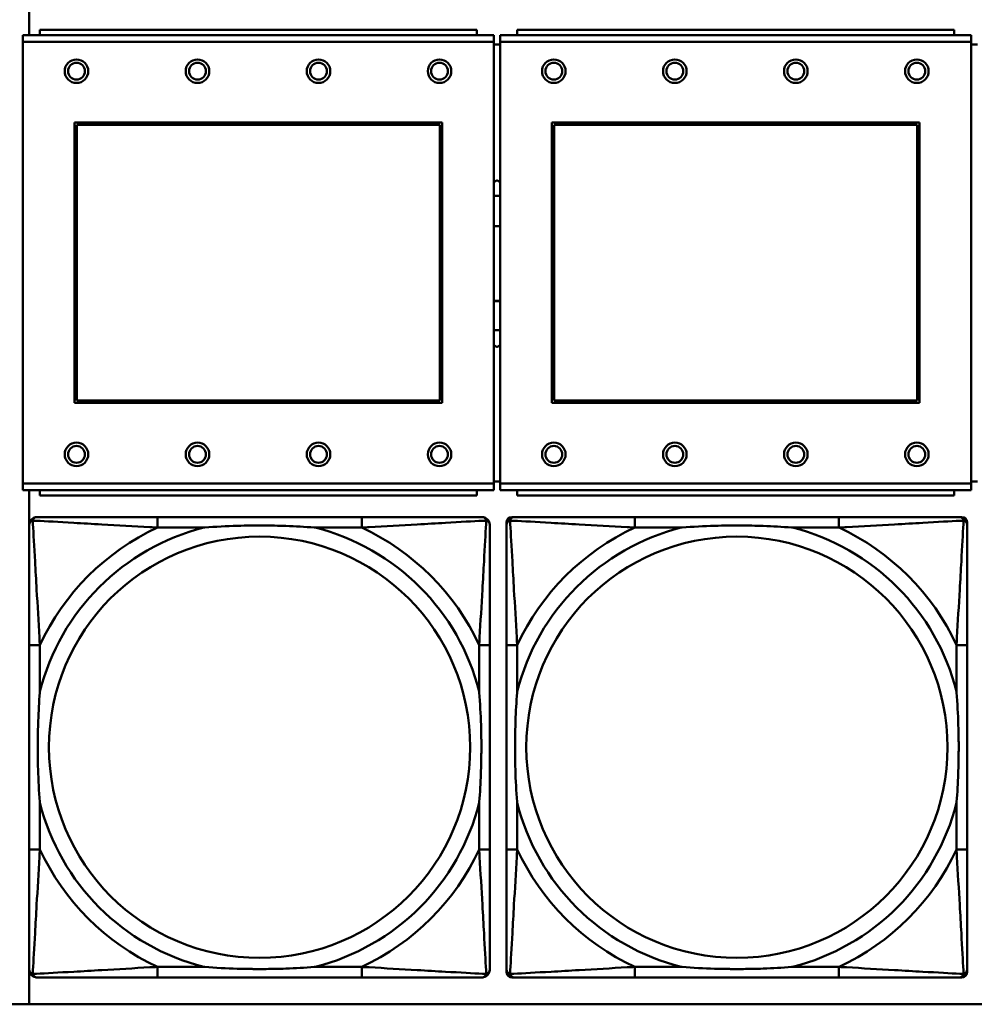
# Model space of a CAD drawing. Header units: inches. Extents: x 9.4 to 55.3, y 0.3 to 33.1.
# Tile 59 of 173: x 26.1 to 27.5, y 6.4 to 7.9. Entities that reach past the tile are written whole.
import ezdxf

# ---------------------------------------------------------------- set-up
doc = ezdxf.new("R2010")
doc.units = ezdxf.units.IN
doc.header["$MEASUREMENT"] = 0
doc.layers.add('Visible Edges(ANSI)', color=7, linetype='Continuous', lineweight=50)
doc.layers.add('Visible Tangent Edges(ANSI)', color=7, linetype='Continuous', lineweight=50)

msp = doc.modelspace()

# ---------------------------------------------------------------- linework, layer by layer
at = {"layer": 'Visible Edges(ANSI)'}
for p, q in [((26.0823, 7.8327), (26.0823, 8.5956)), ((26.7482, 7.8407), (26.0982, 7.8407)), ((26.0982, 7.8327), (26.0982, 7.8407)), ((26.7482, 7.8407), (26.7482, 7.8327)), ((27.4582, 7.8407), (26.8082, 7.8407)), ((26.8082, 7.8327), (26.8082, 7.8407)), ((27.4582, 7.8407), (27.4582, 7.8327)), ((26.7737, 7.8327), (26.0727, 7.8327)), ((26.0727, 7.8227), (26.0727, 7.8327)), ((26.0727, 7.8227), (26.0727, 7.1657)), ((26.7737, 7.8327), (26.7737, 7.8227)), ((26.7737, 7.1657), (26.7737, 7.8227)), ((27.4837, 7.8327), (26.7827, 7.8327)), ((26.7827, 7.8227), (26.7827, 7.8327)), ((26.7827, 7.8227), (26.7827, 7.1657)), ((27.4837, 7.8327), (27.4837, 7.8227)), ((27.4837, 7.1657), (27.4837, 7.8227)), ((26.7827, 7.8187), (26.7737, 7.8187)), ((27.4927, 7.8187), (27.4837, 7.8187)), ((26.1497, 7.2857), (26.1497, 7.7027)), ((26.1497, 7.7027), (26.6967, 7.7027)), ((26.1533, 7.6991), (26.6931, 7.6991)), ((26.1533, 7.2893), (26.1533, 7.6991)), ((26.6931, 7.6991), (26.6931, 7.2893)), ((26.6967, 7.7027), (26.6967, 7.2857)), ((26.8597, 7.2857), (26.8597, 7.7027)), ((26.8597, 7.7027), (27.4067, 7.7027)), ((26.8633, 7.6991), (27.4031, 7.6991)), ((26.8633, 7.2893), (26.8633, 7.6991)), ((27.4031, 7.6991), (27.4031, 7.2893)), ((27.4067, 7.7027), (27.4067, 7.2857)), ((26.6967, 7.2857), (26.1497, 7.2857)), ((26.6931, 7.2893), (26.1533, 7.2893)), ((27.4067, 7.2857), (26.8597, 7.2857)), ((27.4031, 7.2893), (26.8633, 7.2893)), ((26.0727, 7.1557), (26.0727, 7.1657)), ((26.7737, 7.1687), (26.7827, 7.1687)), ((26.7737, 7.1657), (26.7737, 7.1557)), ((26.7827, 7.1557), (26.7827, 7.1657)), ((27.4837, 7.1687), (27.4927, 7.1687)), ((27.4837, 7.1657), (27.4837, 7.1557)), ((26.0727, 7.1557), (26.7737, 7.1557)), ((26.0823, 6.391), (26.0823, 7.1557)), ((26.0982, 7.1557), (26.0982, 7.1477)), ((26.7482, 7.1477), (26.7482, 7.1557)), ((26.7827, 7.1557), (27.4837, 7.1557)), ((26.8082, 7.1557), (26.8082, 7.1477)), ((27.4582, 7.1477), (27.4582, 7.1557)), ((26.7482, 7.1477), (26.0982, 7.1477)), ((27.4582, 7.1477), (26.8082, 7.1477)), ((26.5769, 7.1159), (26.273, 7.1159)), ((26.7924, 6.4387), (26.7924, 7.108)), ((26.8003, 7.1159), (26.8043, 7.1159)), ((27.2869, 7.1159), (26.983, 7.1159)), ((27.4657, 7.1159), (27.4696, 7.1159)), ((27.4775, 7.108), (27.4775, 7.1041)), ((26.0825, 6.9253), (26.0825, 6.6214)), ((26.7675, 6.6214), (26.7675, 6.9253)), ((26.7925, 6.9253), (26.7925, 6.6214)), ((27.4775, 6.6214), (27.4775, 6.9253)), ((26.273, 6.4308), (26.5769, 6.4308)), ((27.4696, 6.4308), (26.8003, 6.4308)), ((26.983, 6.4308), (27.2869, 6.4308)), ((27.4775, 6.4427), (27.4775, 6.4387)), ((31.7766, 6.391), (14.6826, 6.391))]:
    msp.add_line(p, q, dxfattribs=at)
for centre, radius in [((26.1527, 7.7791), 0.0175), ((26.3327, 7.7791), 0.0175), ((26.5127, 7.7791), 0.0175), ((26.6927, 7.7791), 0.0175), ((26.8627, 7.7791), 0.0175), ((27.0427, 7.7791), 0.0175), ((27.2227, 7.7791), 0.0175), ((27.4027, 7.7791), 0.0175), ((26.1527, 7.7791), 0.0125), ((26.3327, 7.7791), 0.0125), ((26.5127, 7.7791), 0.0125), ((26.6927, 7.7791), 0.0125), ((26.8627, 7.7791), 0.0125), ((27.0427, 7.7791), 0.0125), ((27.2227, 7.7791), 0.0125), ((27.4027, 7.7791), 0.0125), ((26.1527, 7.2091), 0.0175), ((26.1527, 7.2091), 0.0125), ((26.3327, 7.2091), 0.0175), ((26.3327, 7.2091), 0.0125), ((26.5127, 7.2091), 0.0175), ((26.5127, 7.2091), 0.0125), ((26.6927, 7.2091), 0.0175), ((26.6927, 7.2091), 0.0125), ((26.8627, 7.2091), 0.0175), ((26.8627, 7.2091), 0.0125), ((27.0427, 7.2091), 0.0175), ((27.0427, 7.2091), 0.0125), ((27.2227, 7.2091), 0.0175), ((27.2227, 7.2091), 0.0125), ((27.4027, 7.2091), 0.0175), ((27.4027, 7.2091), 0.0125)]:
    msp.add_circle(centre, radius, dxfattribs=at)
for centre, radius, start, end in [((26.7782, 7.4937), 0.0999, 87.4526, 92.6173), ((26.7782, 7.4928), 0.056, 85.4534, 94.6716), ((26.7784, 7.4937), 0.056, 265.1445, 274.3628), ((26.7782, 7.4928), 0.056, 265.3284, 274.5466), ((26.7782, 7.4937), 0.0999, 267.3827, 272.5474), ((26.0943, 7.1041), 0.0118, 90, 180), ((26.7557, 7.1041), 0.0118, 0, 90), ((26.8003, 7.108), 0.00787, 90, 180), ((26.8043, 7.1041), 0.0118, 90, 180), ((27.4657, 7.1041), 0.0118, 0, 90), ((27.4696, 7.108), 0.00787, 0, 90), ((26.0943, 6.4427), 0.0118, 180, 270), ((26.7557, 6.4427), 0.0118, 270, 360), ((26.8003, 6.4387), 0.00787, 180, 270), ((26.8043, 6.4427), 0.0118, 180, 270), ((27.4657, 6.4427), 0.0118, 270, 360), ((27.4696, 6.4387), 0.00787, 270, 0)]:
    msp.add_arc(centre, radius, start, end, dxfattribs=at)
for points, weights in [([(26.7737, 7.6142), (26.7759, 7.6155), (26.7782, 7.6168)], [1.01893421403, 1.01350736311, 1.00763861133]), ([(26.7782, 7.6168), (26.7805, 7.6155), (26.7827, 7.6142)], [1.00763861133, 1.0133482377, 1.01863960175]), ([(26.7782, 7.3688), (26.7759, 7.3701), (26.7737, 7.3714)], [1, 1.00574112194, 1.01105612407]), ([(26.7827, 7.3714), (26.7805, 7.3701), (26.7782, 7.3688)], [1.01076764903, 1.00558548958, 1])]:
    msp.add_rational_spline(points, weights, degree=2, dxfattribs=at)
for points, knots in [([(26.273, 7.1159), (26.2694, 7.1159), (26.2658, 7.1159), (26.2623, 7.1159), (26.229, 7.1159), (26.1953, 7.1159), (26.1645, 7.1159), (26.1375, 7.1159), (26.112, 7.1159), (26.0985, 7.1159), (26.0969, 7.1159), (26.0955, 7.1159), (26.0943, 7.1159)], [0, 0, 0, 0, 0.0272471, 0.0272471, 0.0272471, 0.2790553, 0.2790553, 0.2790553, 0.4988354, 0.4988354, 0.4988354, 0.5252205, 0.5252205, 0.5252205, 0.5252205]), ([(26.7557, 7.1159), (26.7408, 7.1159), (26.6992, 7.1159), (26.6585, 7.1159), (26.632, 7.1159), (26.6042, 7.1159), (26.5769, 7.1159)], [-0.5252205, -0.5252205, -0.5252205, -0.5252205, -0.20743, -0.20743, -0.20743, 0, 0, 0, 0]), ([(26.983, 7.1159), (26.9794, 7.1159), (26.9758, 7.1159), (26.9723, 7.1159), (26.939, 7.1159), (26.9053, 7.1159), (26.8745, 7.1159), (26.8475, 7.1159), (26.822, 7.1159), (26.8085, 7.1159), (26.8069, 7.1159), (26.8055, 7.1159), (26.8043, 7.1159)], [0, 0, 0, 0, 0.0272471, 0.0272471, 0.0272471, 0.2790553, 0.2790553, 0.2790553, 0.4988354, 0.4988354, 0.4988354, 0.5252205, 0.5252205, 0.5252205, 0.5252205]), ([(27.4657, 7.1159), (27.4508, 7.1159), (27.4092, 7.1159), (27.3685, 7.1159), (27.342, 7.1159), (27.3142, 7.1159), (27.2869, 7.1159)], [-0.5252205, -0.5252205, -0.5252205, -0.5252205, -0.20743, -0.20743, -0.20743, 0, 0, 0, 0]), ([(26.0825, 7.1041), (26.0825, 7.0892), (26.0825, 7.0476), (26.0825, 7.0069), (26.0825, 6.9804), (26.0825, 6.9525), (26.0825, 6.9253)], [-0.5252205, -0.5252205, -0.5252205, -0.5252205, -0.20743, -0.20743, -0.20743, 0, 0, 0, 0]), ([(26.3422, 7.1001), (26.3427, 7.1002), (26.3431, 7.1002), (26.3596, 7.1014), (26.3757, 7.1023), (26.3986, 7.103), (26.4053, 7.1032), (26.4145, 7.1033), (26.417, 7.1033), (26.421, 7.1033), (26.4226, 7.1033), (26.4258, 7.1033), (26.4273, 7.1033), (26.4309, 7.1033), (26.4329, 7.1033), (26.4391, 7.1032), (26.4432, 7.1032), (26.453, 7.103), (26.4586, 7.1028), (26.4783, 7.1021), (26.4924, 7.1013), (26.5068, 7.1002), (26.5073, 7.1002), (26.5077, 7.1001)], [-0.416114, -0.416114, -0.416114, -0.416114, -0.4127691, -0.4127691, -0.2896446, -0.2896446, -0.2388934, -0.2388934, -0.2201881, -0.2201881, -0.2080204, -0.2080204, -0.196499, -0.196499, -0.1809939, -0.1809939, -0.149741, -0.149741, -0.1073162, -0.1073162, 0, 0, 0.0033356, 0.0033356, 0.0033356, 0.0033356]), ([(26.7675, 6.9253), (26.7675, 6.9289), (26.7675, 6.9325), (26.7675, 6.9361), (26.7675, 6.9693), (26.7675, 7.003), (26.7675, 7.0339), (26.7675, 7.0608), (26.7675, 7.0864), (26.7675, 7.0998), (26.7675, 7.1014), (26.7675, 7.1028), (26.7675, 7.1041)], [0, 0, 0, 0, 0.0272471, 0.0272471, 0.0272471, 0.2790553, 0.2790553, 0.2790553, 0.4988354, 0.4988354, 0.4988354, 0.5252205, 0.5252205, 0.5252205, 0.5252205]), ([(26.7925, 7.1041), (26.7925, 7.0892), (26.7925, 7.0476), (26.7925, 7.0069), (26.7925, 6.9804), (26.7925, 6.9525), (26.7925, 6.9253)], [-0.5252205, -0.5252205, -0.5252205, -0.5252205, -0.20743, -0.20743, -0.20743, 0, 0, 0, 0]), ([(27.0522, 7.1001), (27.0527, 7.1002), (27.0531, 7.1002), (27.0696, 7.1014), (27.0857, 7.1023), (27.1086, 7.103), (27.1153, 7.1032), (27.1245, 7.1033), (27.127, 7.1033), (27.131, 7.1033), (27.1326, 7.1033), (27.1358, 7.1033), (27.1373, 7.1033), (27.1409, 7.1033), (27.1429, 7.1033), (27.1491, 7.1032), (27.1532, 7.1032), (27.163, 7.103), (27.1686, 7.1028), (27.1883, 7.1021), (27.2024, 7.1013), (27.2168, 7.1002), (27.2173, 7.1002), (27.2177, 7.1001)], [-0.416114, -0.416114, -0.416114, -0.416114, -0.4127691, -0.4127691, -0.2896446, -0.2896446, -0.2388934, -0.2388934, -0.2201881, -0.2201881, -0.2080204, -0.2080204, -0.196499, -0.196499, -0.1809939, -0.1809939, -0.149741, -0.149741, -0.1073162, -0.1073162, 0, 0, 0.0033356, 0.0033356, 0.0033356, 0.0033356]), ([(27.4775, 6.9253), (27.4775, 6.9289), (27.4775, 6.9325), (27.4775, 6.9361), (27.4775, 6.9693), (27.4775, 7.003), (27.4775, 7.0339), (27.4775, 7.0608), (27.4775, 7.0864), (27.4775, 7.0998), (27.4775, 7.1014), (27.4775, 7.1028), (27.4775, 7.1041)], [0, 0, 0, 0, 0.0272471, 0.0272471, 0.0272471, 0.2790553, 0.2790553, 0.2790553, 0.4988354, 0.4988354, 0.4988354, 0.5252205, 0.5252205, 0.5252205, 0.5252205]), ([(26.0982, 6.6906), (26.0982, 6.6911), (26.0981, 6.6915), (26.0969, 6.708), (26.096, 6.7241), (26.0953, 6.747), (26.0952, 6.7537), (26.0951, 6.7629), (26.0951, 6.7654), (26.095, 6.7694), (26.095, 6.771), (26.095, 6.7742), (26.095, 6.7757), (26.095, 6.7793), (26.0951, 6.7813), (26.0951, 6.7875), (26.0952, 6.7916), (26.0954, 6.8014), (26.0955, 6.807), (26.0963, 6.8267), (26.097, 6.8408), (26.0981, 6.8552), (26.0982, 6.8557), (26.0982, 6.8561)], [-0.416114, -0.416114, -0.416114, -0.416114, -0.4127691, -0.4127691, -0.2896446, -0.2896446, -0.2388934, -0.2388934, -0.2201881, -0.2201881, -0.2080204, -0.2080204, -0.196499, -0.196499, -0.1809939, -0.1809939, -0.149741, -0.149741, -0.1073162, -0.1073162, 0, 0, 0.0033356, 0.0033356, 0.0033356, 0.0033356]), ([(26.7517, 6.8561), (26.7518, 6.8557), (26.7518, 6.8552), (26.753, 6.8387), (26.7539, 6.8227), (26.7546, 6.7997), (26.7548, 6.793), (26.7549, 6.7838), (26.7549, 6.7814), (26.7549, 6.7773), (26.7549, 6.7757), (26.7549, 6.7726), (26.7549, 6.771), (26.7549, 6.7675), (26.7549, 6.7654), (26.7548, 6.7592), (26.7548, 6.7551), (26.7546, 6.7454), (26.7544, 6.7398), (26.7537, 6.72), (26.7529, 6.706), (26.7518, 6.6915), (26.7518, 6.6911), (26.7517, 6.6906)], [-0.416114, -0.416114, -0.416114, -0.416114, -0.4127691, -0.4127691, -0.2896446, -0.2896446, -0.2388934, -0.2388934, -0.2201881, -0.2201881, -0.2080204, -0.2080204, -0.196499, -0.196499, -0.1809939, -0.1809939, -0.149741, -0.149741, -0.1073162, -0.1073162, 0, 0, 0.0033356, 0.0033356, 0.0033356, 0.0033356]), ([(26.8082, 6.6906), (26.8082, 6.6911), (26.8081, 6.6915), (26.8069, 6.708), (26.806, 6.7241), (26.8053, 6.747), (26.8052, 6.7537), (26.8051, 6.7629), (26.8051, 6.7654), (26.805, 6.7694), (26.805, 6.771), (26.805, 6.7742), (26.805, 6.7757), (26.805, 6.7793), (26.8051, 6.7813), (26.8051, 6.7875), (26.8052, 6.7916), (26.8054, 6.8014), (26.8055, 6.807), (26.8063, 6.8267), (26.807, 6.8408), (26.8081, 6.8552), (26.8082, 6.8557), (26.8082, 6.8561)], [-0.416114, -0.416114, -0.416114, -0.416114, -0.4127691, -0.4127691, -0.2896446, -0.2896446, -0.2388934, -0.2388934, -0.2201881, -0.2201881, -0.2080204, -0.2080204, -0.196499, -0.196499, -0.1809939, -0.1809939, -0.149741, -0.149741, -0.1073162, -0.1073162, 0, 0, 0.0033356, 0.0033356, 0.0033356, 0.0033356]), ([(27.4617, 6.8561), (27.4618, 6.8557), (27.4618, 6.8552), (27.463, 6.8387), (27.4639, 6.8227), (27.4646, 6.7997), (27.4648, 6.793), (27.4649, 6.7838), (27.4649, 6.7814), (27.4649, 6.7773), (27.4649, 6.7757), (27.4649, 6.7726), (27.4649, 6.771), (27.4649, 6.7675), (27.4649, 6.7654), (27.4648, 6.7592), (27.4648, 6.7551), (27.4646, 6.7454), (27.4644, 6.7398), (27.4637, 6.72), (27.4629, 6.706), (27.4618, 6.6915), (27.4618, 6.6911), (27.4617, 6.6906)], [-0.416114, -0.416114, -0.416114, -0.416114, -0.4127691, -0.4127691, -0.2896446, -0.2896446, -0.2388934, -0.2388934, -0.2201881, -0.2201881, -0.2080204, -0.2080204, -0.196499, -0.196499, -0.1809939, -0.1809939, -0.149741, -0.149741, -0.1073162, -0.1073162, 0, 0, 0.0033356, 0.0033356, 0.0033356, 0.0033356]), ([(26.0825, 6.6214), (26.0825, 6.5942), (26.0825, 6.5663), (26.0825, 6.5398), (26.0825, 6.4991), (26.0825, 6.4575), (26.0825, 6.4427)], [3.9382945, 3.9382945, 3.9382945, 3.9382945, 4.1457245, 4.1457245, 4.1457245, 4.463515, 4.463515, 4.463515, 4.463515]), ([(26.7675, 6.4427), (26.7675, 6.4575), (26.7675, 6.4991), (26.7675, 6.5398), (26.7675, 6.5663), (26.7675, 6.5942), (26.7675, 6.6214)], [-0.5252205, -0.5252205, -0.5252205, -0.5252205, -0.20743, -0.20743, -0.20743, 0, 0, 0, 0]), ([(26.7925, 6.6214), (26.7925, 6.5942), (26.7925, 6.5663), (26.7925, 6.5398), (26.7925, 6.4991), (26.7925, 6.4575), (26.7925, 6.4427)], [3.9382945, 3.9382945, 3.9382945, 3.9382945, 4.1457245, 4.1457245, 4.1457245, 4.463515, 4.463515, 4.463515, 4.463515]), ([(27.4775, 6.4427), (27.4775, 6.4575), (27.4775, 6.4991), (27.4775, 6.5398), (27.4775, 6.5663), (27.4775, 6.5942), (27.4775, 6.6214)], [-0.5252205, -0.5252205, -0.5252205, -0.5252205, -0.20743, -0.20743, -0.20743, 0, 0, 0, 0]), ([(26.5077, 6.4466), (26.5073, 6.4466), (26.5068, 6.4465), (26.4924, 6.4454), (26.4783, 6.4446), (26.4586, 6.4439), (26.453, 6.4438), (26.4432, 6.4436), (26.4391, 6.4435), (26.4329, 6.4434), (26.4309, 6.4434), (26.4273, 6.4434), (26.4258, 6.4434), (26.4226, 6.4434), (26.421, 6.4434), (26.417, 6.4434), (26.4145, 6.4435), (26.4053, 6.4436), (26.3986, 6.4437), (26.3757, 6.4444), (26.3596, 6.4453), (26.3431, 6.4465), (26.3427, 6.4466), (26.3422, 6.4466)], [-0.4149464, -0.4149464, -0.4149464, -0.4149464, -0.41162, -0.41162, -0.3046026, -0.3046026, -0.2622958, -0.2622958, -0.23113, -0.23113, -0.215668, -0.215668, -0.2041787, -0.2041787, -0.1920448, -0.1920448, -0.1733916, -0.1733916, -0.1227817, -0.1227817, 0, 0, 0.0033356, 0.0033356, 0.0033356, 0.0033356]), ([(27.2177, 6.4466), (27.2173, 6.4466), (27.2168, 6.4465), (27.2024, 6.4454), (27.1883, 6.4446), (27.1686, 6.4439), (27.163, 6.4438), (27.1532, 6.4436), (27.1491, 6.4435), (27.1429, 6.4434), (27.1409, 6.4434), (27.1373, 6.4434), (27.1358, 6.4434), (27.1326, 6.4434), (27.131, 6.4434), (27.127, 6.4434), (27.1245, 6.4435), (27.1153, 6.4436), (27.1086, 6.4437), (27.0857, 6.4444), (27.0696, 6.4453), (27.0531, 6.4465), (27.0527, 6.4466), (27.0522, 6.4466)], [-0.4149464, -0.4149464, -0.4149464, -0.4149464, -0.41162, -0.41162, -0.3046026, -0.3046026, -0.2622958, -0.2622958, -0.23113, -0.23113, -0.215668, -0.215668, -0.2041787, -0.2041787, -0.1920448, -0.1920448, -0.1733916, -0.1733916, -0.1227817, -0.1227817, 0, 0, 0.0033356, 0.0033356, 0.0033356, 0.0033356]), ([(26.0943, 6.4308), (26.1092, 6.4308), (26.1508, 6.4308), (26.1914, 6.4308), (26.2179, 6.4308), (26.2458, 6.4308), (26.273, 6.4308)], [-0.5252205, -0.5252205, -0.5252205, -0.5252205, -0.20743, -0.20743, -0.20743, 0, 0, 0, 0]), ([(26.5769, 6.4308), (26.6042, 6.4308), (26.632, 6.4308), (26.6585, 6.4308), (26.6992, 6.4308), (26.7408, 6.4308), (26.7557, 6.4308)], [3.9382945, 3.9382945, 3.9382945, 3.9382945, 4.1457245, 4.1457245, 4.1457245, 4.463515, 4.463515, 4.463515, 4.463515]), ([(26.8043, 6.4308), (26.8192, 6.4308), (26.8608, 6.4308), (26.9014, 6.4308), (26.9279, 6.4308), (26.9558, 6.4308), (26.983, 6.4308)], [-0.5252205, -0.5252205, -0.5252205, -0.5252205, -0.20743, -0.20743, -0.20743, 0, 0, 0, 0]), ([(27.2869, 6.4308), (27.3142, 6.4308), (27.342, 6.4308), (27.3685, 6.4308), (27.4092, 6.4308), (27.4508, 6.4308), (27.4657, 6.4308)], [3.9382945, 3.9382945, 3.9382945, 3.9382945, 4.1457245, 4.1457245, 4.1457245, 4.463515, 4.463515, 4.463515, 4.463515])]:
    msp.add_open_spline(points, degree=3, knots=knots, dxfattribs=at)
at = {"layer": 'Visible Tangent Edges(ANSI)'}
for p, q in [((26.0727, 7.8227), (26.7737, 7.8227)), ((26.7827, 7.8227), (27.4837, 7.8227)), ((26.7737, 7.1657), (26.0727, 7.1657)), ((27.4837, 7.1657), (26.7827, 7.1657)), ((26.273, 7.1159), (26.273, 7.1001)), ((26.5769, 7.1159), (26.5769, 7.1001)), ((26.983, 7.1159), (26.983, 7.1001)), ((27.2869, 7.1159), (27.2869, 7.1001)), ((26.273, 7.1001), (26.3422, 7.1001)), ((26.5077, 7.1001), (26.5769, 7.1001)), ((26.983, 7.1001), (27.0522, 7.1001)), ((27.2177, 7.1001), (27.2869, 7.1001)), ((26.0982, 6.9253), (26.0825, 6.9253)), ((26.0982, 6.8561), (26.0982, 6.9253)), ((26.7675, 6.9253), (26.7517, 6.9253)), ((26.7517, 6.9253), (26.7517, 6.8561)), ((26.8082, 6.9253), (26.7925, 6.9253)), ((26.8082, 6.8561), (26.8082, 6.9253)), ((27.4775, 6.9253), (27.4617, 6.9253)), ((27.4617, 6.9253), (27.4617, 6.8561)), ((26.0982, 6.6214), (26.0982, 6.6906)), ((26.7517, 6.6906), (26.7517, 6.6214)), ((26.8082, 6.6214), (26.8082, 6.6906)), ((27.4617, 6.6906), (27.4617, 6.6214)), ((26.0982, 6.6214), (26.0825, 6.6214)), ((26.7675, 6.6214), (26.7517, 6.6214)), ((26.8082, 6.6214), (26.7925, 6.6214)), ((27.4775, 6.6214), (27.4617, 6.6214)), ((26.273, 6.4466), (26.273, 6.4308)), ((26.3422, 6.4466), (26.273, 6.4466)), ((26.5769, 6.4466), (26.5077, 6.4466)), ((26.5769, 6.4466), (26.5769, 6.4308)), ((26.983, 6.4466), (26.983, 6.4308)), ((27.0522, 6.4466), (26.983, 6.4466)), ((27.2869, 6.4466), (27.2177, 6.4466)), ((27.2869, 6.4466), (27.2869, 6.4308))]:
    msp.add_line(p, q, dxfattribs=at)
for centre in [(26.425, 6.7734), (27.135, 6.7734)]:
    msp.add_circle(centre, 0.3133, dxfattribs=at)
for centre, radius, start, end in [((26.425, 6.7734), 0.3371, 104.2103, 165.7897), ((26.425, 6.7734), 0.3604, 114.9407, 155.0593), ((26.425, 6.7734), 0.3371, 14.2103, 75.7897), ((26.425, 6.7734), 0.3604, 24.9407, 65.0593), ((27.135, 6.7734), 0.3371, 104.2103, 165.7897), ((27.135, 6.7734), 0.3604, 114.9407, 155.0593), ((27.135, 6.7734), 0.3371, 14.2103, 75.7897), ((27.135, 6.7734), 0.3604, 24.9407, 65.0593), ((26.425, 6.7734), 0.3371, 194.2103, 255.7897), ((26.425, 6.7734), 0.3371, 284.2103, 345.7897), ((27.135, 6.7734), 0.3371, 194.2103, 255.7897), ((27.135, 6.7734), 0.3371, 284.2103, 345.7897), ((26.425, 6.7734), 0.3604, 204.9407, 245.0593), ((26.425, 6.7734), 0.3604, 294.9407, 335.0593), ((27.135, 6.7734), 0.3604, 204.9407, 245.0593), ((27.135, 6.7734), 0.3604, 294.9407, 335.0593)]:
    msp.add_arc(centre, radius, start, end, dxfattribs=at)
for points, knots in [([(26.0825, 7.1041), (26.0825, 7.1047), (26.0825, 7.1052), (26.0828, 7.1062), (26.0829, 7.1067), (26.0833, 7.1073), (26.0834, 7.1076), (26.0837, 7.1079), (26.0838, 7.1081), (26.0841, 7.1085), (26.0844, 7.1087), (26.0851, 7.1093), (26.0856, 7.1097), (26.0866, 7.1102), (26.0872, 7.1104), (26.0877, 7.1106)], [-0.02627331, -0.02627331, -0.02627331, -0.02627331, -0.02158775, -0.02158775, -0.01736415, -0.01736415, -0.0147244, -0.0147244, -0.01307456, -0.01307456, -0.00977487, -0.00977487, -0.00449537, -0.00449537, 0.00012419, 0.00012419, 0.00012419, 0.00012419]), ([(26.0877, 7.1106), (26.0879, 7.1112), (26.0881, 7.1117), (26.0887, 7.1128), (26.089, 7.1133), (26.0896, 7.114), (26.0899, 7.1142), (26.0903, 7.1146), (26.0904, 7.1147), (26.0908, 7.1149), (26.091, 7.1151), (26.0917, 7.1154), (26.0921, 7.1156), (26.0931, 7.1158), (26.0937, 7.1159), (26.0943, 7.1159)], [-0.00012419, -0.00012419, -0.00012419, -0.00012419, 0.00449537, 0.00449537, 0.00977487, 0.00977487, 0.01307456, 0.01307456, 0.0147244, 0.0147244, 0.01736415, 0.01736415, 0.02158775, 0.02158775, 0.02627331, 0.02627331, 0.02627331, 0.02627331]), ([(26.0982, 6.9253), (26.098, 6.9291), (26.0978, 6.9328), (26.0963, 6.9602), (26.0948, 6.9844), (26.0926, 7.0222), (26.0918, 7.0363), (26.0898, 7.0715), (26.0887, 7.0916), (26.0879, 7.1071), (26.0878, 7.1089), (26.0877, 7.1106)], [0, 0, 0, 0, 0.0278591, 0.0278591, 0.201273, 0.201273, 0.3066357, 0.3066357, 0.475216, 0.475216, 0.5007189, 0.5007189, 0.5007189, 0.5007189]), ([(26.0877, 7.1106), (26.0894, 7.1105), (26.0913, 7.1104), (26.1067, 7.1096), (26.1268, 7.1085), (26.1621, 7.1065), (26.1761, 7.1057), (26.2139, 7.1035), (26.2381, 7.1021), (26.2655, 7.1005), (26.2693, 7.1003), (26.273, 7.1001)], [-0.5007189, -0.5007189, -0.5007189, -0.5007189, -0.475216, -0.475216, -0.3066357, -0.3066357, -0.201273, -0.201273, -0.0278591, -0.0278591, 0, 0, 0, 0]), ([(26.5769, 7.1001), (26.5807, 7.1003), (26.5845, 7.1005), (26.6118, 7.1021), (26.636, 7.1035), (26.6738, 7.1057), (26.6879, 7.1065), (26.7231, 7.1085), (26.7432, 7.1096), (26.7587, 7.1104), (26.7605, 7.1105), (26.7622, 7.1106)], [0, 0, 0, 0, 0.0278591, 0.0278591, 0.201273, 0.201273, 0.3066357, 0.3066357, 0.475216, 0.475216, 0.5007189, 0.5007189, 0.5007189, 0.5007189]), ([(26.7622, 7.1106), (26.7621, 7.1089), (26.762, 7.1071), (26.7612, 7.0916), (26.7601, 7.0715), (26.7581, 7.0363), (26.7573, 7.0222), (26.7551, 6.9844), (26.7537, 6.9602), (26.7521, 6.9328), (26.7519, 6.9291), (26.7517, 6.9253)], [-0.5007189, -0.5007189, -0.5007189, -0.5007189, -0.475216, -0.475216, -0.3066357, -0.3066357, -0.201273, -0.201273, -0.0278591, -0.0278591, 0, 0, 0, 0]), ([(26.7557, 7.1159), (26.7563, 7.1159), (26.7568, 7.1158), (26.7578, 7.1156), (26.7583, 7.1154), (26.7589, 7.1151), (26.7592, 7.1149), (26.7595, 7.1147), (26.7597, 7.1146), (26.7601, 7.1142), (26.7603, 7.114), (26.7609, 7.1133), (26.7613, 7.1128), (26.7618, 7.1117), (26.762, 7.1112), (26.7622, 7.1106)], [-0.02627331, -0.02627331, -0.02627331, -0.02627331, -0.02158775, -0.02158775, -0.01736415, -0.01736415, -0.0147244, -0.0147244, -0.01307456, -0.01307456, -0.00977487, -0.00977487, -0.00449537, -0.00449537, 0.00012419, 0.00012419, 0.00012419, 0.00012419]), ([(26.7622, 7.1106), (26.7628, 7.1104), (26.7633, 7.1102), (26.7644, 7.1097), (26.7649, 7.1093), (26.7656, 7.1087), (26.7658, 7.1085), (26.7662, 7.1081), (26.7663, 7.1079), (26.7665, 7.1076), (26.7667, 7.1073), (26.767, 7.1067), (26.7672, 7.1062), (26.7674, 7.1052), (26.7675, 7.1047), (26.7675, 7.1041)], [-0.00012419, -0.00012419, -0.00012419, -0.00012419, 0.00449537, 0.00449537, 0.00977487, 0.00977487, 0.01307456, 0.01307456, 0.0147244, 0.0147244, 0.01736415, 0.01736415, 0.02158775, 0.02158775, 0.02627331, 0.02627331, 0.02627331, 0.02627331]), ([(26.7925, 7.1041), (26.7925, 7.1047), (26.7925, 7.1052), (26.7928, 7.1062), (26.7929, 7.1067), (26.7933, 7.1073), (26.7934, 7.1076), (26.7937, 7.1079), (26.7938, 7.1081), (26.7941, 7.1085), (26.7944, 7.1087), (26.7951, 7.1093), (26.7956, 7.1097), (26.7966, 7.1102), (26.7972, 7.1104), (26.7977, 7.1106)], [-0.02627331, -0.02627331, -0.02627331, -0.02627331, -0.02158775, -0.02158775, -0.01736415, -0.01736415, -0.0147244, -0.0147244, -0.01307456, -0.01307456, -0.00977487, -0.00977487, -0.00449537, -0.00449537, 0.00012419, 0.00012419, 0.00012419, 0.00012419]), ([(26.7977, 7.1106), (26.7979, 7.1112), (26.7981, 7.1117), (26.7987, 7.1128), (26.799, 7.1133), (26.7996, 7.114), (26.7999, 7.1142), (26.8003, 7.1146), (26.8004, 7.1147), (26.8008, 7.1149), (26.801, 7.1151), (26.8017, 7.1154), (26.8021, 7.1156), (26.8031, 7.1158), (26.8037, 7.1159), (26.8043, 7.1159)], [-0.00012419, -0.00012419, -0.00012419, -0.00012419, 0.00449537, 0.00449537, 0.00977487, 0.00977487, 0.01307456, 0.01307456, 0.0147244, 0.0147244, 0.01736415, 0.01736415, 0.02158775, 0.02158775, 0.02627331, 0.02627331, 0.02627331, 0.02627331]), ([(26.8082, 6.9253), (26.808, 6.9291), (26.8078, 6.9328), (26.8063, 6.9602), (26.8048, 6.9844), (26.8026, 7.0222), (26.8018, 7.0363), (26.7998, 7.0715), (26.7987, 7.0916), (26.7979, 7.1071), (26.7978, 7.1089), (26.7977, 7.1106)], [0, 0, 0, 0, 0.0278591, 0.0278591, 0.201273, 0.201273, 0.3066357, 0.3066357, 0.475216, 0.475216, 0.5007189, 0.5007189, 0.5007189, 0.5007189]), ([(26.7977, 7.1106), (26.7994, 7.1105), (26.8013, 7.1104), (26.8167, 7.1096), (26.8368, 7.1085), (26.8721, 7.1065), (26.8861, 7.1057), (26.9239, 7.1035), (26.9481, 7.1021), (26.9755, 7.1005), (26.9793, 7.1003), (26.983, 7.1001)], [-0.5007189, -0.5007189, -0.5007189, -0.5007189, -0.475216, -0.475216, -0.3066357, -0.3066357, -0.201273, -0.201273, -0.0278591, -0.0278591, 0, 0, 0, 0]), ([(27.2869, 7.1001), (27.2907, 7.1003), (27.2945, 7.1005), (27.3218, 7.1021), (27.346, 7.1035), (27.3838, 7.1057), (27.3979, 7.1065), (27.4331, 7.1085), (27.4532, 7.1096), (27.4687, 7.1104), (27.4705, 7.1105), (27.4722, 7.1106)], [0, 0, 0, 0, 0.0278591, 0.0278591, 0.201273, 0.201273, 0.3066357, 0.3066357, 0.475216, 0.475216, 0.5007189, 0.5007189, 0.5007189, 0.5007189]), ([(27.4722, 7.1106), (27.4721, 7.1089), (27.472, 7.1071), (27.4712, 7.0916), (27.4701, 7.0715), (27.4681, 7.0363), (27.4673, 7.0222), (27.4651, 6.9844), (27.4637, 6.9602), (27.4621, 6.9328), (27.4619, 6.9291), (27.4617, 6.9253)], [-0.5007189, -0.5007189, -0.5007189, -0.5007189, -0.475216, -0.475216, -0.3066357, -0.3066357, -0.201273, -0.201273, -0.0278591, -0.0278591, 0, 0, 0, 0]), ([(27.4657, 7.1159), (27.4663, 7.1159), (27.4668, 7.1158), (27.4678, 7.1156), (27.4683, 7.1154), (27.4689, 7.1151), (27.4692, 7.1149), (27.4695, 7.1147), (27.4697, 7.1146), (27.4701, 7.1142), (27.4703, 7.114), (27.4709, 7.1133), (27.4713, 7.1128), (27.4718, 7.1117), (27.472, 7.1112), (27.4722, 7.1106)], [-0.02627331, -0.02627331, -0.02627331, -0.02627331, -0.02158775, -0.02158775, -0.01736415, -0.01736415, -0.0147244, -0.0147244, -0.01307456, -0.01307456, -0.00977487, -0.00977487, -0.00449537, -0.00449537, 0.00012419, 0.00012419, 0.00012419, 0.00012419]), ([(27.4722, 7.1106), (27.4728, 7.1104), (27.4733, 7.1102), (27.4744, 7.1097), (27.4749, 7.1093), (27.4756, 7.1087), (27.4758, 7.1085), (27.4762, 7.1081), (27.4763, 7.1079), (27.4765, 7.1076), (27.4767, 7.1073), (27.477, 7.1067), (27.4772, 7.1062), (27.4774, 7.1052), (27.4775, 7.1047), (27.4775, 7.1041)], [-0.00012419, -0.00012419, -0.00012419, -0.00012419, 0.00449537, 0.00449537, 0.00977487, 0.00977487, 0.01307456, 0.01307456, 0.0147244, 0.0147244, 0.01736415, 0.01736415, 0.02158775, 0.02158775, 0.02627331, 0.02627331, 0.02627331, 0.02627331]), ([(26.0877, 6.4361), (26.0878, 6.4378), (26.0879, 6.4397), (26.0887, 6.4551), (26.0898, 6.4752), (26.0918, 6.5104), (26.0926, 6.5245), (26.0948, 6.5623), (26.0963, 6.5865), (26.0978, 6.6139), (26.098, 6.6177), (26.0982, 6.6214)], [-4.4390134, -4.4390134, -4.4390134, -4.4390134, -4.4135105, -4.4135105, -4.2449302, -4.2449302, -4.1395675, -4.1395675, -3.9661536, -3.9661536, -3.9382945, -3.9382945, -3.9382945, -3.9382945]), ([(26.7517, 6.6214), (26.7519, 6.6177), (26.7521, 6.6139), (26.7537, 6.5865), (26.7551, 6.5623), (26.7573, 6.5245), (26.7581, 6.5104), (26.7601, 6.4752), (26.7612, 6.4551), (26.762, 6.4397), (26.7621, 6.4378), (26.7622, 6.4361)], [0, 0, 0, 0, 0.0278591, 0.0278591, 0.201273, 0.201273, 0.3066357, 0.3066357, 0.475216, 0.475216, 0.5007189, 0.5007189, 0.5007189, 0.5007189]), ([(26.7977, 6.4361), (26.7978, 6.4378), (26.7979, 6.4397), (26.7987, 6.4551), (26.7998, 6.4752), (26.8018, 6.5104), (26.8026, 6.5245), (26.8048, 6.5623), (26.8063, 6.5865), (26.8078, 6.6139), (26.808, 6.6177), (26.8082, 6.6214)], [-4.4390134, -4.4390134, -4.4390134, -4.4390134, -4.4135105, -4.4135105, -4.2449302, -4.2449302, -4.1395675, -4.1395675, -3.9661536, -3.9661536, -3.9382945, -3.9382945, -3.9382945, -3.9382945]), ([(27.4617, 6.6214), (27.4619, 6.6177), (27.4621, 6.6139), (27.4637, 6.5865), (27.4651, 6.5623), (27.4673, 6.5245), (27.4681, 6.5104), (27.4701, 6.4752), (27.4712, 6.4551), (27.472, 6.4397), (27.4721, 6.4378), (27.4722, 6.4361)], [0, 0, 0, 0, 0.0278591, 0.0278591, 0.201273, 0.201273, 0.3066357, 0.3066357, 0.475216, 0.475216, 0.5007189, 0.5007189, 0.5007189, 0.5007189]), ([(26.273, 6.4466), (26.2693, 6.4464), (26.2655, 6.4462), (26.2381, 6.4447), (26.2139, 6.4432), (26.1761, 6.441), (26.1621, 6.4402), (26.1268, 6.4382), (26.1067, 6.4371), (26.0913, 6.4363), (26.0894, 6.4362), (26.0877, 6.4361)], [0, 0, 0, 0, 0.0278591, 0.0278591, 0.201273, 0.201273, 0.3066357, 0.3066357, 0.475216, 0.475216, 0.5007189, 0.5007189, 0.5007189, 0.5007189]), ([(26.7622, 6.4361), (26.7605, 6.4362), (26.7587, 6.4363), (26.7432, 6.4371), (26.7231, 6.4382), (26.6879, 6.4402), (26.6738, 6.441), (26.636, 6.4432), (26.6118, 6.4447), (26.5845, 6.4462), (26.5807, 6.4464), (26.5769, 6.4466)], [-4.4390134, -4.4390134, -4.4390134, -4.4390134, -4.4135105, -4.4135105, -4.2449302, -4.2449302, -4.1395675, -4.1395675, -3.9661536, -3.9661536, -3.9382945, -3.9382945, -3.9382945, -3.9382945]), ([(26.983, 6.4466), (26.9793, 6.4464), (26.9755, 6.4462), (26.9481, 6.4447), (26.9239, 6.4432), (26.8861, 6.441), (26.8721, 6.4402), (26.8368, 6.4382), (26.8167, 6.4371), (26.8013, 6.4363), (26.7994, 6.4362), (26.7977, 6.4361)], [0, 0, 0, 0, 0.0278591, 0.0278591, 0.201273, 0.201273, 0.3066357, 0.3066357, 0.475216, 0.475216, 0.5007189, 0.5007189, 0.5007189, 0.5007189]), ([(27.4722, 6.4361), (27.4705, 6.4362), (27.4687, 6.4363), (27.4532, 6.4371), (27.4331, 6.4382), (27.3979, 6.4402), (27.3838, 6.441), (27.346, 6.4432), (27.3218, 6.4447), (27.2945, 6.4462), (27.2907, 6.4464), (27.2869, 6.4466)], [-4.4390134, -4.4390134, -4.4390134, -4.4390134, -4.4135105, -4.4135105, -4.2449302, -4.2449302, -4.1395675, -4.1395675, -3.9661536, -3.9661536, -3.9382945, -3.9382945, -3.9382945, -3.9382945]), ([(26.0877, 6.4361), (26.0872, 6.4363), (26.0866, 6.4365), (26.0856, 6.4371), (26.0851, 6.4374), (26.0844, 6.438), (26.0841, 6.4383), (26.0838, 6.4387), (26.0837, 6.4388), (26.0834, 6.4392), (26.0833, 6.4394), (26.0829, 6.4401), (26.0828, 6.4405), (26.0825, 6.4415), (26.0825, 6.442), (26.0825, 6.4427)], [-0.00012419, -0.00012419, -0.00012419, -0.00012419, 0.00449537, 0.00449537, 0.00977487, 0.00977487, 0.01307456, 0.01307456, 0.0147244, 0.0147244, 0.01736415, 0.01736415, 0.02158775, 0.02158775, 0.02627331, 0.02627331, 0.02627331, 0.02627331]), ([(26.0943, 6.4308), (26.0937, 6.4308), (26.0931, 6.4309), (26.0921, 6.4312), (26.0917, 6.4313), (26.091, 6.4317), (26.0908, 6.4318), (26.0904, 6.4321), (26.0903, 6.4322), (26.0899, 6.4325), (26.0896, 6.4328), (26.089, 6.4335), (26.0887, 6.434), (26.0881, 6.435), (26.0879, 6.4355), (26.0877, 6.4361)], [-0.02627331, -0.02627331, -0.02627331, -0.02627331, -0.02158775, -0.02158775, -0.01736415, -0.01736415, -0.0147244, -0.0147244, -0.01307456, -0.01307456, -0.00977487, -0.00977487, -0.00449537, -0.00449537, 0.00012419, 0.00012419, 0.00012419, 0.00012419]), ([(26.7622, 6.4361), (26.762, 6.4355), (26.7618, 6.435), (26.7613, 6.434), (26.7609, 6.4335), (26.7603, 6.4328), (26.7601, 6.4325), (26.7597, 6.4322), (26.7595, 6.4321), (26.7592, 6.4318), (26.7589, 6.4317), (26.7583, 6.4313), (26.7578, 6.4312), (26.7568, 6.4309), (26.7563, 6.4308), (26.7557, 6.4308)], [-0.00012419, -0.00012419, -0.00012419, -0.00012419, 0.00449537, 0.00449537, 0.00977487, 0.00977487, 0.01307456, 0.01307456, 0.0147244, 0.0147244, 0.01736415, 0.01736415, 0.02158775, 0.02158775, 0.02627331, 0.02627331, 0.02627331, 0.02627331]), ([(26.7675, 6.4427), (26.7675, 6.442), (26.7674, 6.4415), (26.7672, 6.4405), (26.767, 6.4401), (26.7667, 6.4394), (26.7665, 6.4392), (26.7663, 6.4388), (26.7662, 6.4387), (26.7658, 6.4383), (26.7656, 6.438), (26.7649, 6.4374), (26.7644, 6.4371), (26.7633, 6.4365), (26.7628, 6.4363), (26.7622, 6.4361)], [-0.02627331, -0.02627331, -0.02627331, -0.02627331, -0.02158775, -0.02158775, -0.01736415, -0.01736415, -0.0147244, -0.0147244, -0.01307456, -0.01307456, -0.00977487, -0.00977487, -0.00449537, -0.00449537, 0.00012419, 0.00012419, 0.00012419, 0.00012419]), ([(26.7977, 6.4361), (26.7972, 6.4363), (26.7966, 6.4365), (26.7956, 6.4371), (26.7951, 6.4374), (26.7944, 6.438), (26.7941, 6.4383), (26.7938, 6.4387), (26.7937, 6.4388), (26.7934, 6.4392), (26.7933, 6.4394), (26.7929, 6.4401), (26.7928, 6.4405), (26.7925, 6.4415), (26.7925, 6.442), (26.7925, 6.4427)], [-0.00012419, -0.00012419, -0.00012419, -0.00012419, 0.00449537, 0.00449537, 0.00977487, 0.00977487, 0.01307456, 0.01307456, 0.0147244, 0.0147244, 0.01736415, 0.01736415, 0.02158775, 0.02158775, 0.02627331, 0.02627331, 0.02627331, 0.02627331]), ([(26.8043, 6.4308), (26.8037, 6.4308), (26.8031, 6.4309), (26.8021, 6.4312), (26.8017, 6.4313), (26.801, 6.4317), (26.8008, 6.4318), (26.8004, 6.4321), (26.8003, 6.4322), (26.7999, 6.4325), (26.7996, 6.4328), (26.799, 6.4335), (26.7987, 6.434), (26.7981, 6.435), (26.7979, 6.4355), (26.7977, 6.4361)], [-0.02627331, -0.02627331, -0.02627331, -0.02627331, -0.02158775, -0.02158775, -0.01736415, -0.01736415, -0.0147244, -0.0147244, -0.01307456, -0.01307456, -0.00977487, -0.00977487, -0.00449537, -0.00449537, 0.00012419, 0.00012419, 0.00012419, 0.00012419]), ([(27.4722, 6.4361), (27.472, 6.4355), (27.4718, 6.435), (27.4713, 6.434), (27.4709, 6.4335), (27.4703, 6.4328), (27.4701, 6.4325), (27.4697, 6.4322), (27.4695, 6.4321), (27.4692, 6.4318), (27.4689, 6.4317), (27.4683, 6.4313), (27.4678, 6.4312), (27.4668, 6.4309), (27.4663, 6.4308), (27.4657, 6.4308)], [-0.00012419, -0.00012419, -0.00012419, -0.00012419, 0.00449537, 0.00449537, 0.00977487, 0.00977487, 0.01307456, 0.01307456, 0.0147244, 0.0147244, 0.01736415, 0.01736415, 0.02158775, 0.02158775, 0.02627331, 0.02627331, 0.02627331, 0.02627331]), ([(27.4775, 6.4427), (27.4775, 6.442), (27.4774, 6.4415), (27.4772, 6.4405), (27.477, 6.4401), (27.4767, 6.4394), (27.4765, 6.4392), (27.4763, 6.4388), (27.4762, 6.4387), (27.4758, 6.4383), (27.4756, 6.438), (27.4749, 6.4374), (27.4744, 6.4371), (27.4733, 6.4365), (27.4728, 6.4363), (27.4722, 6.4361)], [-0.02627331, -0.02627331, -0.02627331, -0.02627331, -0.02158775, -0.02158775, -0.01736415, -0.01736415, -0.0147244, -0.0147244, -0.01307456, -0.01307456, -0.00977487, -0.00977487, -0.00449537, -0.00449537, 0.00012419, 0.00012419, 0.00012419, 0.00012419])]:
    msp.add_open_spline(points, degree=3, knots=knots, dxfattribs=at)

doc.saveas('drawing.dxf')
